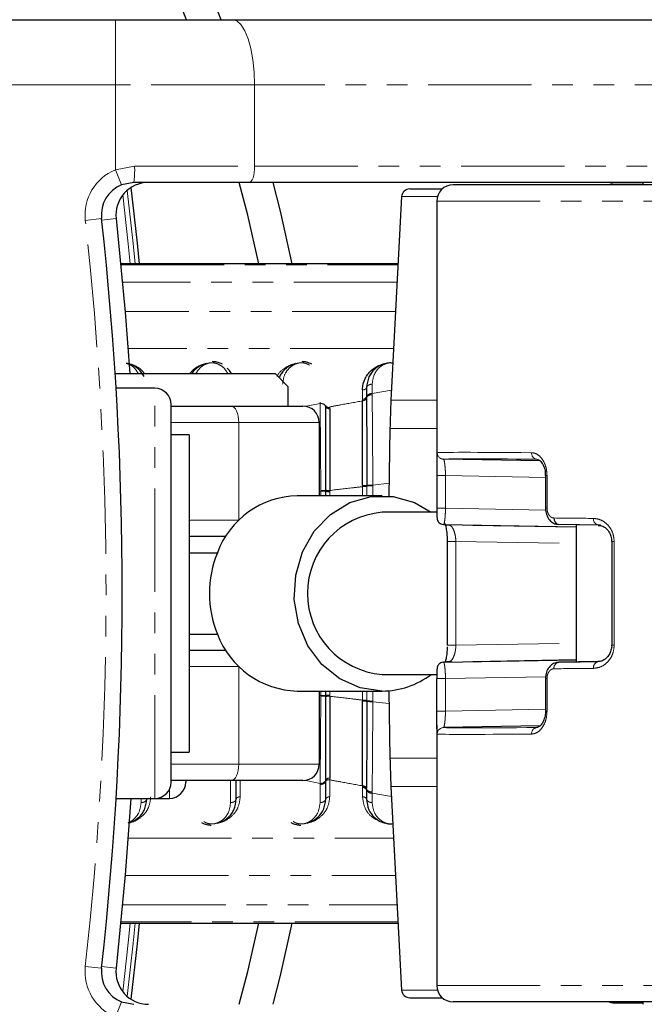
# Paper-space layout 'Inground Anchor' of a CAD drawing. Header units: millimetres. Extents: x 262 to 9484, y 125 to 8141.
# Tile 32 of 53: x 701 to 739, y 6116 to 6176. Entities that reach past the tile are written whole.
import ezdxf

# ---------------------------------------------------------------- set-up
doc = ezdxf.new("R2010")
doc.units = ezdxf.units.MM
doc.linetypes.add('PHANTOM', pattern=[12.7, 6.35, -1.27, 1.27, -1.27, 1.27, -1.27])
doc.layers.add('COMPONENT_GEOMETRY', color=7, linetype='Continuous')
doc.styles.add('SLDTEXTSTYLE0', font='TXT', dxfattribs={"width": 0.75})
doc.dimstyles.new('SLDDIMSTYLE0', dxfattribs={"dimtxt": 50, "dimasz": 3.302, "dimexe": 0, "dimexo": 0.0625, "dimgap": 12.5, "dimtad": 0, "dimtih": 1, "dimtoh": 1, "dimdec": 0, "dimrnd": 1e-09, "dimzin": 12, "dimdsep": 46, "dimtxsty": 'SLDTEXTSTYLE0', "dimsah": 1, "dimcen": 0.09, "dimadec": 0, "dimazin": 3, "dimtfac": 1, "dimtdec": 0, "dimtofl": 0, "dimtmove": 0, "dimatfit": 3, "dimfxl": 1, "dimfrac": 2, "dimtolj": 1, "dimtzin": 12, "dimarcsym": 0})

# ---------------------------------------------------------------- blocks, each defined once
blk = doc.blocks.new('_D_13')
at = {"layer": 'COMPONENT_GEOMETRY', "color": 7}
for p, q in [((519.7, 6139.559), (519.7, 3926.076)), ((4570.646, 6139.559), (4570.646, 3926.076)), ((519.7, 3929.251), (2471.284, 3929.251)), ((4570.646, 3929.251), (2619.062, 3929.251))]:
    blk.add_line(p, q, dxfattribs=at)
for points in [[(519.7, 3929.251), (523.002, 3928.743), (523.002, 3929.759)], [(4570.646, 3929.251), (4567.344, 3929.759), (4567.344, 3928.743)]]:
    blk.add_solid(points, dxfattribs=at)
at = {"layer": 'COMPONENT_GEOMETRY', "color": 7, "insert": (2471.284, 3954.017), "char_height": 50, "attachment_point": 1, "style": 'SLDTEXTSTYLE0'}
blk.add_mtext('4051', dxfattribs=at)

psp = doc.layouts.new('Inground Anchor')

# ---------------------------------------------------------------- linework, layer by layer
at = {"color": 7, "linetype": 'Continuous', "lineweight": 25}
for p, q in [((696.559, 6176.079), (706.783, 6176.079)), ((706.783, 6176.079), (713.966, 6176.079)), ((713.966, 6176.079), (756.374, 6176.079)), ((707.909, 6166.079), (707.158, 6165.932)), ((714.992, 6166.079), (707.909, 6166.079)), ((757.4, 6166.079), (714.992, 6166.079)), ((724.865, 6165.679), (726.866, 6165.679)), ((760.971, 6165.929), (727.528, 6165.929)), ((737.335, 6165.979), (739.191, 6165.979)), ((739.191, 6166.079), (739.191, 6165.929)), ((739.191, 6166.079), (739.191, 6165.929)), ((724.366, 6165.205), (723.71, 6152.7)), ((726.528, 6164.929), (726.528, 6148.917)), ((724.15, 6161.086), (707.111, 6161.086)), ((706.762, 6154.329), (716.6, 6154.329)), ((717.4, 6153.529), (716.6, 6154.329)), ((717.4, 6152.329), (717.4, 6153.529)), ((722.21, 6153.476), (722.21, 6152.902)), ((709.2, 6153.429), (706.818, 6153.429)), ((710.2, 6129.229), (710.2, 6152.429)), ((710.2, 6152.329), (713.903, 6152.329)), ((713.903, 6152.329), (718.3, 6152.329)), ((719.3, 6151.329), (719.3, 6146.829)), ((711.3, 6150.579), (710.2, 6150.579)), ((711.3, 6150.579), (711.3, 6131.079)), ((723.649, 6150.956), (723.577, 6146.811)), ((732.869, 6148.963), (726.945, 6149.073)), ((726.53, 6148.064), (726.53, 6146.064)), ((733.203, 6148.064), (733.203, 6146.064)), ((723.166, 6146.829), (717.954, 6146.829)), ((719.718, 6146.829), (719.718, 6147.089)), ((726.571, 6145.809), (723.166, 6145.809)), ((733.203, 6146.064), (733.203, 6146.064)), ((726.938, 6145.06), (735.091, 6144.91)), ((736.584, 6145.012), (734.02, 6145.06)), ((735.091, 6145.04), (735.091, 6136.617)), ((713.565, 6144.329), (711.3, 6144.329)), ((727.167, 6144.021), (727.167, 6137.636)), ((727.167, 6144.021), (727.167, 6144.021)), ((737.273, 6144.021), (737.273, 6137.636)), ((711.3, 6137.329), (713.565, 6137.329)), ((726.938, 6136.597), (735.091, 6136.747)), ((736.459, 6136.643), (734.02, 6136.597)), ((723.166, 6135.849), (726.531, 6135.849)), ((726.53, 6133.593), (726.53, 6135.593)), ((733.203, 6135.593), (733.203, 6133.593)), ((733.203, 6135.593), (733.204, 6135.593)), ((717.954, 6134.829), (723.166, 6134.829)), ((719.3, 6134.829), (719.3, 6130.329)), ((719.718, 6134.568), (719.718, 6134.829)), ((723.577, 6134.846), (723.649, 6130.701)), ((726.528, 6132.74), (726.528, 6116.729)), ((732.877, 6132.694), (726.945, 6132.584)), ((710.2, 6131.079), (711.3, 6131.079)), ((713.903, 6129.329), (710.2, 6129.329)), ((711.1, 6129.329), (711.1, 6129.229)), ((718.3, 6129.329), (713.903, 6129.329)), ((714.2, 6128.181), (714.2, 6129.329)), ((719.7, 6128.181), (719.7, 6129.279)), ((722.21, 6128.755), (722.21, 6128.181)), ((723.71, 6128.957), (724.366, 6116.452)), ((706.82, 6128.229), (709.2, 6128.229)), ((709.2, 6128.229), (710.1, 6128.229)), ((707.111, 6120.571), (724.15, 6120.571)), ((724.865, 6115.979), (726.866, 6115.979)), ((707.158, 6115.725), (707.909, 6115.579)), ((760.971, 6115.729), (727.528, 6115.729)), ((737.335, 6115.679), (739.191, 6115.679)), ((739.191, 6115.729), (739.191, 6115.579)), ((739.191, 6115.729), (739.191, 6115.579))]:
    psp.add_line(p, q, dxfattribs=at)
at = {"color": 8, "linetype": 'PHANTOM', "lineweight": 18}
for p, q in [((706.783, 6176.079), (706.783, 6172.079)), ((706.783, 6172.079), (696.875, 6172.079)), ((715.334, 6172.079), (706.783, 6172.079)), ((706.783, 6166.859), (706.783, 6172.079)), ((715.334, 6167.079), (715.334, 6172.079)), ((757.742, 6172.079), (715.334, 6172.079)), ((706.783, 6166.859), (707.956, 6167.079)), ((706.783, 6166.859), (707.158, 6165.932)), ((707.956, 6167.079), (715.334, 6167.079)), ((715.334, 6167.079), (757.742, 6167.079)), ((726.567, 6165.205), (724.366, 6165.205)), ((726.528, 6164.929), (761.209, 6164.929)), ((704.927, 6163.746), (705.921, 6163.857)), ((706.821, 6163.857), (705.932, 6163.758)), ((724.15, 6161.086), (707.111, 6161.086)), ((707.118, 6161.014), (724.146, 6161.014)), ((724.091, 6159.959), (707.218, 6159.959)), ((723.996, 6158.154), (707.377, 6158.154)), ((723.876, 6155.867), (707.556, 6155.867)), ((722.555, 6153.683), (722.555, 6153.101)), ((709.2, 6128.229), (709.2, 6153.429)), ((721.964, 6152.76), (721.964, 6153.329)), ((722.21, 6152.902), (722.21, 6152.84)), ((722.555, 6153.101), (723.742, 6153.309)), ((722.555, 6153.101), (722.556, 6153.037)), ((718.397, 6152.309), (719.355, 6152.502)), ((719.355, 6152.502), (719.355, 6152.569)), ((719.701, 6152.312), (719.7, 6152.378)), ((719.947, 6152.287), (719.947, 6152.243)), ((721.964, 6152.656), (721.964, 6152.76)), ((723.71, 6152.7), (726.528, 6152.7)), ((719.947, 6152.243), (719.947, 6152.178)), ((714.354, 6151.329), (710.2, 6151.329)), ((714.354, 6151.329), (714.354, 6145.329)), ((719.3, 6151.329), (714.354, 6151.329)), ((726.528, 6150.956), (723.649, 6150.956)), ((727.06, 6148.064), (726.53, 6148.064)), ((727.06, 6148.064), (733.203, 6147.951)), ((727.06, 6146.064), (727.06, 6148.064)), ((733.203, 6148.064), (733.3, 6148.064)), ((733.3, 6146.064), (733.3, 6148.064)), ((721.964, 6147.386), (721.965, 6147.414)), ((721.965, 6147.414), (721.965, 6147.454)), ((722.228, 6147.468), (722.228, 6147.427)), ((722.228, 6147.427), (722.228, 6147.398)), ((723.591, 6147.595), (722.597, 6147.486)), ((722.597, 6147.486), (722.597, 6147.444)), ((719.4, 6147.109), (719.3, 6147.096)), ((719.4, 6147.109), (719.4, 6147.154)), ((719.4, 6146.829), (719.4, 6147.109)), ((719.718, 6147.134), (719.718, 6147.163)), ((719.718, 6147.089), (719.718, 6147.133)), ((719.946, 6147.149), (719.946, 6147.119)), ((719.946, 6147.119), (719.946, 6147.075)), ((719.946, 6147.075), (719.946, 6146.829)), ((721.964, 6146.829), (721.964, 6147.386)), ((722.228, 6147.398), (722.228, 6146.829)), ((727.06, 6146.064), (726.53, 6146.064)), ((733.21, 6145.951), (727.06, 6146.064)), ((733.203, 6146.064), (733.3, 6146.064)), ((711.3, 6145.329), (714.354, 6145.329)), ((714.354, 6145.329), (714.354, 6145.303)), ((735.091, 6144.89), (727.262, 6145.035)), ((727.697, 6144.021), (727.167, 6144.021)), ((727.697, 6144.021), (735.091, 6143.884)), ((727.697, 6144.021), (727.697, 6137.636)), ((737.273, 6144.021), (737.428, 6144.021)), ((737.428, 6144.021), (737.428, 6137.636)), ((727.697, 6137.636), (735.091, 6137.773)), ((727.697, 6137.636), (727.167, 6137.636)), ((737.273, 6137.636), (737.428, 6137.636)), ((735.091, 6136.767), (727.262, 6136.622)), ((714.354, 6136.329), (711.3, 6136.329)), ((714.354, 6136.354), (714.354, 6136.329)), ((714.354, 6136.329), (714.354, 6130.329)), ((727.06, 6135.593), (726.53, 6135.593)), ((733.221, 6135.707), (727.06, 6135.593)), ((727.06, 6135.593), (727.06, 6133.593)), ((733.204, 6135.593), (733.3, 6135.593)), ((733.3, 6135.593), (733.3, 6133.593)), ((719.946, 6134.829), (719.946, 6134.582)), ((721.964, 6134.271), (721.964, 6134.829)), ((722.228, 6134.829), (722.228, 6134.259)), ((722.597, 6134.829), (722.597, 6134.213)), ((719.4, 6134.548), (719.3, 6134.561)), ((719.4, 6134.503), (719.4, 6134.548)), ((719.718, 6134.524), (719.718, 6134.568)), ((719.718, 6134.494), (719.718, 6134.524)), ((719.946, 6134.582), (719.946, 6134.538)), ((719.946, 6134.538), (719.946, 6134.508)), ((721.965, 6134.244), (721.964, 6134.271)), ((721.965, 6134.203), (721.965, 6134.244)), ((722.228, 6134.259), (722.228, 6134.23)), ((722.228, 6134.23), (722.228, 6134.189)), ((722.597, 6134.213), (722.597, 6134.171)), ((723.591, 6134.062), (722.597, 6134.171)), ((727.06, 6133.593), (726.53, 6133.593)), ((727.06, 6133.593), (733.203, 6133.706)), ((733.3, 6133.593), (733.203, 6133.593)), ((726.528, 6130.701), (723.649, 6130.701)), ((710.2, 6130.329), (714.354, 6130.329)), ((714.354, 6130.329), (719.3, 6130.329)), ((713.855, 6127.974), (713.855, 6129.329)), ((714.447, 6129.329), (714.447, 6128.329)), ((718.397, 6129.348), (719.355, 6129.156)), ((719.7, 6129.279), (719.701, 6129.345)), ((719.947, 6129.479), (719.947, 6129.37)), ((719.947, 6129.37), (719.947, 6128.329)), ((710.1, 6128.229), (710.1, 6128.793)), ((719.355, 6127.974), (719.355, 6129.088)), ((721.964, 6128.959), (721.964, 6129.001)), ((721.964, 6128.897), (721.964, 6128.959)), ((721.964, 6128.329), (721.964, 6128.897)), ((722.21, 6128.86), (722.21, 6128.817)), ((722.21, 6128.817), (722.21, 6128.755)), ((723.71, 6128.957), (726.528, 6128.957)), ((708.355, 6127.974), (708.355, 6128.229)), ((722.556, 6128.621), (722.555, 6128.556)), ((722.555, 6128.556), (723.742, 6128.349)), ((722.555, 6128.556), (722.555, 6127.974)), ((707.556, 6125.791), (723.876, 6125.791)), ((707.377, 6123.503), (723.996, 6123.503)), ((707.218, 6121.698), (724.091, 6121.698)), ((707.111, 6120.571), (724.15, 6120.571)), ((724.146, 6120.643), (707.118, 6120.643)), ((704.927, 6117.911), (705.921, 6117.8)), ((706.821, 6117.8), (705.932, 6117.899)), ((726.528, 6116.729), (761.209, 6116.729)), ((726.567, 6116.452), (724.366, 6116.452)), ((706.783, 6114.798), (707.158, 6115.725))]:
    psp.add_line(p, q, dxfattribs=at)
at = {"color": 8, "linetype": 'PHANTOM', "lineweight": 18, "flags": 128}
for points in [[(713.966, 6176.079), (714.233, 6176.002), (714.489, 6175.774), (714.726, 6175.404), (714.933, 6174.907), (715.103, 6174.301), (715.23, 6173.609), (715.307, 6172.859), (715.334, 6172.079)], [(715.334, 6167.079), (715.327, 6166.884), (715.308, 6166.696), (715.276, 6166.523), (715.234, 6166.371), (715.182, 6166.247), (715.123, 6166.155), (715.058, 6166.098), (714.992, 6166.079)], [(707.501, 6165.592), (707.86, 6162.332), (707.983, 6161.086)], [(707.69, 6161.086), (707.569, 6162.302), (707.239, 6165.318)], [(713.903, 6152.329), (713.991, 6152.309), (714.076, 6152.252), (714.153, 6152.16), (714.222, 6152.036), (714.278, 6151.884), (714.319, 6151.711), (714.345, 6151.524), (714.354, 6151.329)], [(713.903, 6129.329), (713.991, 6129.348), (714.076, 6129.405), (714.153, 6129.497), (714.222, 6129.621), (714.278, 6129.773), (714.319, 6129.946), (714.345, 6130.134), (714.354, 6130.329)], [(707.239, 6116.339), (707.569, 6119.355), (707.69, 6120.571)], [(707.983, 6120.571), (707.86, 6119.326), (707.501, 6116.065)]]:
    psp.add_lwpolyline(points, dxfattribs=at)
at = {"color": 7, "linetype": 'Continuous', "lineweight": 25, "flags": 128}
for points in [[(707.729, 6165.762), (708.104, 6162.356), (708.23, 6161.086)], [(715.583, 6161.086), (714.906, 6164.062), (714.391, 6166.079)], [(716.46, 6166.079), (716.902, 6164.317), (717.627, 6161.086)], [(706.821, 6163.857), (707.38, 6158.116), (707.662, 6154.329)], [(723.166, 6134.829), (721.822, 6135.017), (720.562, 6135.571), (719.466, 6136.455), (718.602, 6137.614), (718.026, 6138.975), (717.772, 6140.452), (717.857, 6141.953), (718.275, 6143.383), (719.001, 6144.653), (719.989, 6145.683), (721.176, 6146.407), (722.488, 6146.781), (723.843, 6146.781), (725.155, 6146.407), (726.18, 6145.809)], [(726.938, 6136.597), (726.861, 6136.588), (726.818, 6136.576)], [(707.718, 6128.229), (707.38, 6123.542), (706.821, 6117.8)], [(708.23, 6120.571), (708.104, 6119.301), (707.729, 6115.895)], [(714.391, 6115.579), (714.906, 6117.595), (715.583, 6120.571)], [(717.627, 6120.571), (716.902, 6117.34), (716.46, 6115.579)]]:
    psp.add_lwpolyline(points, dxfattribs=at)
at = {"color": 7, "linetype": 'Continuous', "lineweight": 25}
for centre, radius, start, end in [((619.7, 6140.829), 100, 20.6403, 339.3597), ((619.7, 6140.829), 98, 21.0814, 338.9186), ((707.909, 6164.079), 2, 112.04166, 186.35649), ((708.809, 6164.079), 2, 90, 186.35649), ((724.865, 6165.179), 0.5, 90, 177), ((727.528, 6164.929), 1, 90, 180), ((737.335, 6165.479), 0.5, 90, 115.84193), ((499.2, 6140.829), 208, 353.64351, 6.35649), ((709.2, 6152.429), 1, 0, 90), ((718.3, 6151.329), 1, 0, 90), ((773.642, 6150.083), 50, 177, 179), ((718.075, 6141.461), 5.369, 91.28485, 159.64484), ((723.576, 6140.829), 4.997, 94.70681, 265.29319), ((726.945, 6145.46), 0.399, 245.26176, 269.07235), ((734.087, 6145.415), 0.361, 172.72817, 259.27056), ((719.144, 6140.829), 6.595, 157.72302, 202.27698), ((718.1, 6140.231), 5.405, 200.61368, 268.45663), ((723.133, 6139.891), 5.063, 270.37442, 307.01307), ((773.642, 6131.574), 50, 181, 183), ((718.3, 6130.329), 1, 270, 0), ((709.2, 6129.229), 1, 270, 0), ((710.1, 6129.229), 1, 270, 0), ((707.909, 6117.579), 2, 173.64351, 247.95834), ((708.809, 6117.579), 2, 173.64351, 270), ((727.528, 6116.729), 1, 180, 270), ((724.865, 6116.479), 0.5, 183, 270), ((737.335, 6116.179), 0.5, 244.15807, 270)]:
    psp.add_arc(centre, radius, start, end, dxfattribs=at)
at = {"color": 8, "linetype": 'PHANTOM', "lineweight": 18}
for centre, radius, start, end in [((707.909, 6164.079), 3, 112.04166, 186.35649), ((702.591, 6166.829), 5.37, 351.96611, 2.66233), ((499.2, 6140.829), 207, 353.64351, 6.35649), ((721.99, 6153), 0.241, 263.77682, 336.05829), ((722.519, 6152.765), 0.338, 83.77682, 156.05829), ((719.395, 6152.166), 0.338, 25.61759, 96.79022), ((719.918, 6152.418), 0.242, 206.04079, 276.883), ((726.952, 6149.473), 0.4, 179.99124, 269.02052), ((732.72, 6149.435), 0.366, 174.07079, 261.52084), ((722.013, 6148.99), 1.537, 268.20123, 278.05155), ((722.526, 6145.105), 2.381, 88.28304, 97.18478), ((719.465, 6145.585), 1.525, 80.42762, 92.43389), ((719.896, 6148.231), 1.082, 260.53807, 272.6216), ((719.9, 6148.164), 1.09, 260.43264, 272.43283), ((722.018, 6149.101), 1.715, 268.21149, 277.03687), ((736.513, 6145.377), 0.354, 170.51852, 254.68342), ((734.087, 6136.243), 0.361, 100.72944, 187.27183), ((736.513, 6136.281), 0.354, 105.31658, 189.48148), ((719.465, 6136.072), 1.525, 267.56611, 279.57238), ((719.9, 6133.493), 1.09, 87.56717, 99.56736), ((719.896, 6133.427), 1.082, 87.3784, 99.46193), ((722.018, 6132.556), 1.715, 82.96313, 91.78851), ((722.013, 6132.667), 1.537, 81.94845, 91.79877), ((722.526, 6136.552), 2.381, 262.81522, 271.71696), ((726.952, 6132.185), 0.4, 90.97948, 180.00876), ((732.72, 6132.222), 0.366, 98.47916, 185.92921), ((719.395, 6129.492), 0.338, 263.20978, 334.38241), ((719.918, 6129.239), 0.242, 83.11699, 153.95921), ((721.989, 6128.76), 0.242, 24.27163, 96.07995), ((721.99, 6128.657), 0.241, 23.94171, 96.22318), ((722.519, 6128.892), 0.338, 203.94171, 276.22318), ((707.909, 6117.579), 3, 173.64351, 247.95834)]:
    psp.add_arc(centre, radius, start, end, dxfattribs=at)
for centre, major_axis, ratio, start_param, end_param in [((754.528, 6149.014), (28, -0.453), 0.005884, 2.484714, 3.100424), ((754.521, 6148.614), (27.6, -0.453), 0.005969, 2.484717, 3.100427), ((754.528, 6145.014), (28, -0.453), 0.005884, 2.286203, 2.408156), ((754.521, 6144.614), (27.6, -0.453), 0.005969, 2.286206, 2.408159), ((754.521, 6137.044), (27.6, 0.453), 0.005969, 3.875026, 3.996979), ((754.528, 6136.644), (28, 0.453), 0.005884, 3.875029, 3.996982), ((754.521, 6133.044), (27.6, 0.453), 0.005969, 3.182759, 3.798469), ((754.528, 6132.644), (28, 0.453), 0.005884, 3.182761, 3.798472)]:
    psp.add_ellipse(centre, major_axis=major_axis, ratio=ratio, start_param=start_param, end_param=end_param, dxfattribs=at)
at = {"color": 7, "linetype": 'Continuous', "lineweight": 25}
for centre, major_axis, start_param, end_param in [((754.521, 6144.614), (27.6, -0.453), 3.176984, 3.298937), ((754.521, 6137.044), (27.6, 0.453), 2.984248, 3.106201)]:
    psp.add_ellipse(centre, major_axis=major_axis, ratio=0.005969, start_param=start_param, end_param=end_param, dxfattribs=at)
for points, knots in [([(708.541, 6154.156), (708.439, 6154.319), (708.269, 6154.593), (707.874, 6154.84), (707.6, 6154.948), (707.468, 6154.96), (707.444, 6154.962)], [0, 0, 0, 0, 0.456921, 0.767867, 0.959152, 1, 1, 1, 1]), ([(712.353, 6154.945), (712.319, 6154.936), (712.158, 6154.893), (711.813, 6154.721), (711.57, 6154.501), (711.475, 6154.334), (711.472, 6154.329)], [0, 0, 0, 0, 0.081369, 0.39528, 0.980228, 1, 1, 1, 1]), ([(713.348, 6154.905), (713.241, 6154.958), (713.056, 6155.05), (712.836, 6155.062), (712.744, 6155.067)], [0, 0, 0, 0, 0.582959, 1, 1, 1, 1]), ([(717.853, 6154.945), (717.819, 6154.936), (717.658, 6154.893), (717.306, 6154.723), (717.039, 6154.43), (716.866, 6154.191), (716.847, 6154.096), (716.845, 6154.084)], [0, 0, 0, 0, 0.0629719, 0.3059102, 0.7586061, 0.968464, 1, 1, 1, 1]), ([(718.848, 6154.905), (718.741, 6154.958), (718.556, 6155.05), (718.336, 6155.062), (718.244, 6155.067)], [0, 0, 0, 0, 0.582959, 1, 1, 1, 1]), ([(721.964, 6153.329), (721.964, 6153.352), (721.967, 6153.593), (722.079, 6154.03), (722.432, 6154.519), (722.885, 6154.801), (723.19, 6154.923), (723.333, 6154.937), (723.344, 6154.938)], [0, 0, 0, 0, 0.034092, 0.345994, 0.646826, 0.854084, 0.988686, 1, 1, 1, 1]), ([(723.829, 6154.973), (723.787, 6154.979), (723.642, 6154.999), (723.381, 6154.96), (723.029, 6154.845), (722.638, 6154.578), (722.291, 6154.114), (722.238, 6153.7), (722.21, 6153.476)], [0, 0, 0, 0, 0.041508, 0.143391, 0.250153, 0.424353, 0.689715, 1, 1, 1, 1]), ([(713.907, 6154.329), (713.855, 6154.417), (713.786, 6154.535), (713.67, 6154.631), (713.641, 6154.655)], [0, 0, 0, 0, 0.746078, 1, 1, 1, 1]), ([(719.718, 6147.163), (719.718, 6147.26), (719.715, 6148.207), (719.711, 6149.536), (719.705, 6151.148), (719.702, 6151.889), (719.701, 6152.312)], [0, 0, 0, 0, 0.051672, 0.505066, 0.717512, 1, 1, 1, 1]), ([(721.965, 6147.454), (721.965, 6147.527), (721.964, 6148.486), (721.964, 6149.822), (721.964, 6151.385), (721.964, 6152.167), (721.964, 6152.59), (721.964, 6152.656)], [0, 0, 0, 0, 0.038421, 0.501138, 0.704054, 0.953619, 1, 1, 1, 1]), ([(722.21, 6152.84), (722.21, 6152.758), (722.212, 6152.311), (722.216, 6151.492), (722.221, 6149.826), (722.225, 6148.448), (722.228, 6147.468)], [0, 0, 0, 0, 0.055685, 0.303138, 0.50423, 1, 1, 1, 1]), ([(719.947, 6152.178), (719.947, 6152.148), (719.947, 6151.75), (719.946, 6150.997), (719.946, 6149.383), (719.946, 6148.072), (719.946, 6147.149)], [0, 0, 0, 0, 0.021195, 0.282969, 0.495586, 1, 1, 1, 1]), ([(726.532, 6149.282), (726.531, 6149.237), (726.527, 6149.117), (726.528, 6148.768), (726.53, 6148.381), (726.53, 6148.142), (726.53, 6148.064)], [0, 0, 0, 0, 0.200944, 0.5335, 0.849233, 1, 1, 1, 1]), ([(732.686, 6149.059), (732.719, 6149.058), (732.785, 6149.057), (732.964, 6148.896), (733.11, 6148.632), (733.197, 6148.335), (733.196, 6148.136), (733.195, 6148.064)], [0, 0, 0, 0, 0.239021, 0.46323, 0.666668, 0.879951, 1, 1, 1, 1]), ([(726.53, 6146.064), (726.53, 6146.034), (726.53, 6145.936), (726.53, 6145.828), (726.531, 6145.773), (726.531, 6145.77)], [0, 0, 0, 0, 0.293007, 0.958254, 1, 1, 1, 1]), ([(726.531, 6145.77), (726.531, 6145.73), (726.532, 6145.618), (726.536, 6145.51), (726.541, 6145.44), (726.552, 6145.368), (726.58, 6145.288), (726.633, 6145.202), (726.703, 6145.131), (726.762, 6145.109), (726.781, 6145.102)], [0, 0, 0, 0, 0.13772, 0.381793, 0.545478, 0.633775, 0.708839, 0.812444, 0.940276, 1, 1, 1, 1]), ([(733.212, 6146.064), (733.21, 6146.022), (733.202, 6145.856), (733.29, 6145.563), (733.483, 6145.273), (733.747, 6145.092), (733.933, 6145.074), (734.019, 6145.066)], [0, 0, 0, 0, 0.082159, 0.32898, 0.593444, 0.813621, 1, 1, 1, 1]), ([(727.026, 6145.109), (727.028, 6145.104), (727.042, 6145.073), (727.087, 6144.91), (727.136, 6144.613), (727.166, 6144.281), (727.164, 6144.085), (727.164, 6144.021)], [0, 0, 0, 0, 0.0488377, 0.2897469, 0.6021616, 0.8698807, 1, 1, 1, 1]), ([(736.442, 6145.009), (736.534, 6145.005), (736.721, 6144.996), (736.993, 6144.784), (737.178, 6144.502), (737.267, 6144.236), (737.265, 6144.076), (737.264, 6144.02)], [0, 0, 0, 0, 0.262738, 0.529198, 0.738317, 0.908061, 1, 1, 1, 1]), ([(711.3, 6143.329), (711.512, 6143.329), (712.089, 6143.329), (712.672, 6143.329), (713.041, 6143.329)], [0, 0, 0, 0, 0.366291, 1, 1, 1, 1]), ([(711.3, 6138.329), (711.512, 6138.329), (712.089, 6138.329), (712.672, 6138.329), (713.041, 6138.329)], [0, 0, 0, 0, 0.366291, 1, 1, 1, 1]), ([(727.162, 6137.546), (727.162, 6137.478), (727.16, 6137.279), (727.127, 6136.978), (727.085, 6136.74), (727.063, 6136.671), (727.059, 6136.659)], [0, 0, 0, 0, 0.180362, 0.533424, 0.916142, 1, 1, 1, 1]), ([(737.271, 6137.636), (737.272, 6137.631), (737.282, 6137.53), (737.237, 6137.323), (737.121, 6137.048), (736.921, 6136.81), (736.671, 6136.647), (736.504, 6136.641), (736.423, 6136.637)], [0, 0, 0, 0, 0.00821, 0.166547, 0.333583, 0.531421, 0.774882, 1, 1, 1, 1]), ([(726.819, 6136.574), (726.785, 6136.561), (726.719, 6136.535), (726.644, 6136.466), (726.593, 6136.393), (726.564, 6136.326), (726.55, 6136.275), (726.544, 6136.235), (726.537, 6136.175), (726.534, 6136.082), (726.531, 6135.902), (726.53, 6135.726), (726.53, 6135.624), (726.53, 6135.593)], [0, 0, 0, 0, 0.078691, 0.156184, 0.2223, 0.277849, 0.321457, 0.360493, 0.418109, 0.594488, 0.774867, 0.932549, 1, 1, 1, 1]), ([(734.016, 6136.586), (733.933, 6136.58), (733.754, 6136.568), (733.512, 6136.404), (733.321, 6136.152), (733.21, 6135.863), (733.216, 6135.667), (733.219, 6135.593)], [0, 0, 0, 0, 0.180237, 0.391966, 0.613017, 0.85466, 1, 1, 1, 1]), ([(719.701, 6129.345), (719.701, 6129.377), (719.702, 6129.785), (719.706, 6130.556), (719.712, 6132.207), (719.716, 6133.55), (719.718, 6134.494)], [0, 0, 0, 0, 0.022107, 0.283651, 0.496206, 1, 1, 1, 1]), ([(719.946, 6134.508), (719.946, 6134.415), (719.946, 6133.494), (719.946, 6132.199), (719.946, 6130.622), (719.947, 6129.895), (719.947, 6129.479)], [0, 0, 0, 0, 0.050673, 0.503819, 0.716324, 1, 1, 1, 1]), ([(721.964, 6129.001), (721.964, 6129.068), (721.964, 6129.491), (721.964, 6130.273), (721.964, 6131.9), (721.964, 6133.246), (721.965, 6134.203)], [0, 0, 0, 0, 0.0466064, 0.2962956, 0.499313, 1, 1, 1, 1]), ([(722.228, 6134.189), (722.228, 6134.114), (722.225, 6133.134), (722.221, 6131.767), (722.216, 6130.166), (722.212, 6129.363), (722.211, 6128.928), (722.21, 6128.86)], [0, 0, 0, 0, 0.038183, 0.500666, 0.703622, 0.953369, 1, 1, 1, 1]), ([(726.529, 6132.495), (726.529, 6132.504), (726.526, 6132.594), (726.528, 6132.894), (726.53, 6133.276), (726.53, 6133.515), (726.53, 6133.593)], [0, 0, 0, 0, 0.047595, 0.443972, 0.820299, 1, 1, 1, 1]), ([(733.2, 6133.592), (733.201, 6133.578), (733.21, 6133.449), (733.164, 6133.202), (733.055, 6132.904), (732.897, 6132.689), (732.75, 6132.591), (732.697, 6132.591), (732.673, 6132.591)], [0, 0, 0, 0, 0.023937, 0.2137916, 0.4082424, 0.6109283, 0.8241186, 1, 1, 1, 1]), ([(707.555, 6126.717), (707.571, 6126.719), (707.719, 6126.742), (708.003, 6126.887), (708.336, 6127.156), (708.628, 6127.597), (708.673, 6127.96), (708.7, 6128.181)], [0, 0, 0, 0, 0.019593, 0.174111, 0.402339, 0.637038, 1, 1, 1, 1]), ([(713.058, 6126.713), (713.091, 6126.721), (713.252, 6126.765), (713.602, 6126.935), (713.885, 6127.223), (714.138, 6127.655), (714.174, 6127.96), (714.2, 6128.181)], [0, 0, 0, 0, 0.0414369, 0.2012956, 0.4991793, 0.6372704, 1, 1, 1, 1]), ([(718.558, 6126.713), (718.591, 6126.721), (718.752, 6126.765), (719.102, 6126.935), (719.385, 6127.223), (719.638, 6127.655), (719.674, 6127.96), (719.7, 6128.181)], [0, 0, 0, 0, 0.041437, 0.201296, 0.499179, 0.63727, 1, 1, 1, 1]), ([(722.21, 6128.181), (722.237, 6127.96), (722.287, 6127.561), (722.616, 6127.106), (722.994, 6126.828), (723.361, 6126.7), (723.642, 6126.658), (723.789, 6126.678), (723.83, 6126.683)], [0, 0, 0, 0, 0.30587, 0.554704, 0.73129, 0.855194, 0.959996, 1, 1, 1, 1]), ([(712.062, 6126.752), (712.17, 6126.699), (712.354, 6126.607), (712.575, 6126.595), (712.667, 6126.59)], [0, 0, 0, 0, 0.582959, 1, 1, 1, 1]), ([(717.562, 6126.752), (717.67, 6126.699), (717.854, 6126.607), (718.075, 6126.595), (718.167, 6126.59)], [0, 0, 0, 0, 0.582959, 1, 1, 1, 1])]:
    psp.add_open_spline(points, degree=3, knots=knots, dxfattribs=at)
at = {"color": 8, "linetype": 'PHANTOM', "lineweight": 18}
for points, knots in [([(708.189, 6154.329), (708.108, 6154.459), (707.974, 6154.676), (707.691, 6154.885), (707.505, 6154.941), (707.445, 6154.959)], [0, 0, 0, 0, 0.507087, 0.841264, 1, 1, 1, 1]), ([(707.445, 6154.951), (707.495, 6154.947), (707.678, 6154.933), (708.018, 6154.805), (708.369, 6154.606), (708.506, 6154.406), (708.558, 6154.329)], [0, 0, 0, 0, 0.097436, 0.355754, 0.751941, 1, 1, 1, 1]), ([(711.336, 6154.329), (711.457, 6154.465), (711.659, 6154.694), (712.031, 6154.863), (712.222, 6154.913), (712.262, 6154.924)], [0, 0, 0, 0, 0.536909, 0.901806, 1, 1, 1, 1]), ([(713.689, 6154.329), (713.609, 6154.46), (713.477, 6154.679), (713.172, 6154.889), (712.911, 6154.983), (712.684, 6155.005), (712.459, 6154.972), (712.216, 6154.874), (711.927, 6154.667), (711.796, 6154.459), (711.714, 6154.329)], [0, 0, 0, 0, 0.211131, 0.350207, 0.437597, 0.506092, 0.574437, 0.663676, 0.789162, 1, 1, 1, 1]), ([(716.706, 6154.167), (716.723, 6154.196), (716.839, 6154.405), (717.133, 6154.672), (717.531, 6154.863), (717.722, 6154.913), (717.762, 6154.924)], [0, 0, 0, 0, 0.087955, 0.617141, 0.918818, 1, 1, 1, 1]), ([(718.703, 6154.844), (718.676, 6154.863), (718.592, 6154.926), (718.409, 6154.982), (718.184, 6155.005), (717.959, 6154.972), (717.715, 6154.875), (717.43, 6154.665), (717.133, 6154.272), (717.084, 6153.903), (717.055, 6153.683)], [0, 0, 0, 0, 0.039867, 0.126673, 0.194708, 0.262596, 0.351237, 0.475884, 0.688008, 1, 1, 1, 1]), ([(723.83, 6154.983), (723.782, 6154.99), (723.666, 6155.005), (723.459, 6154.971), (723.216, 6154.875), (722.93, 6154.664), (722.633, 6154.272), (722.584, 6153.903), (722.555, 6153.683)], [0, 0, 0, 0, 0.057028, 0.136523, 0.240319, 0.386276, 0.634666, 1, 1, 1, 1]), ([(722.21, 6153.476), (722.216, 6153.495), (722.233, 6153.544), (722.302, 6153.615), (722.418, 6153.672), (722.509, 6153.679), (722.555, 6153.683)], [0, 0, 0, 0, 0.161092, 0.440728, 0.720364, 1, 1, 1, 1]), ([(722.21, 6152.84), (722.216, 6152.857), (722.233, 6152.904), (722.302, 6152.971), (722.418, 6153.026), (722.51, 6153.033), (722.556, 6153.036)], [0, 0, 0, 0, 0.160996, 0.440664, 0.720332, 1, 1, 1, 1]), ([(722.556, 6153.037), (722.561, 6152.506), (722.568, 6151.699), (722.583, 6149.855), (722.591, 6148.495), (722.597, 6147.486)], [0, 0, 0, 0, 0.331863, 0.504238, 1, 1, 1, 1]), ([(719.4, 6147.154), (719.399, 6147.293), (719.394, 6147.934), (719.387, 6148.916), (719.379, 6149.964), (719.369, 6151.162), (719.361, 6151.933), (719.355, 6152.502)], [0, 0, 0, 0, 0.071059, 0.328707, 0.508594, 0.637825, 1, 1, 1, 1]), ([(719.7, 6152.378), (719.708, 6152.36), (719.724, 6152.323), (719.782, 6152.279), (719.859, 6152.249), (719.917, 6152.245), (719.947, 6152.243)], [0, 0, 0, 0, 0.249999, 0.499999, 0.749999, 1, 1, 1, 1]), ([(719.947, 6152.287), (720.173, 6152.33), (720.845, 6152.455), (721.517, 6152.576), (721.964, 6152.656)], [0, 0, 0, 0, 0.336526, 1, 1, 1, 1]), ([(722.21, 6152.84), (722.202, 6152.817), (722.187, 6152.771), (722.128, 6152.715), (722.052, 6152.673), (721.993, 6152.661), (721.964, 6152.656)], [0, 0, 0, 0, 0.250067, 0.500079, 0.75005, 1, 1, 1, 1]), ([(726.552, 6149.473), (726.545, 6149.463), (726.536, 6149.448), (726.533, 6149.319), (726.532, 6149.282)], [0, 0, 0, 0, 0.712154, 1, 1, 1, 1]), ([(733.3, 6148.064), (733.29, 6148.216), (733.27, 6148.52), (733.114, 6148.926), (732.886, 6149.246), (732.619, 6149.439), (732.437, 6149.462), (732.356, 6149.473)], [0, 0, 0, 0, 0.199752, 0.399876, 0.607041, 0.826549, 1, 1, 1, 1]), ([(727.06, 6148.064), (727.059, 6148.12), (727.057, 6148.291), (727.04, 6148.572), (727.008, 6148.846), (726.972, 6149.034), (726.954, 6149.06), (726.945, 6149.073)], [0, 0, 0, 0, 0.100508, 0.312181, 0.53761, 0.768432, 1, 1, 1, 1]), ([(722.597, 6147.444), (722.551, 6147.444), (722.459, 6147.444), (722.336, 6147.439), (722.259, 6147.433), (722.236, 6147.429), (722.228, 6147.427)], [0, 0, 0, 0, 0.279621, 0.559243, 0.838864, 1, 1, 1, 1]), ([(722.597, 6147.444), (722.597, 6147.344), (722.597, 6147.139), (722.597, 6146.934), (722.597, 6146.829)], [0, 0, 0, 0, 0.486157, 1, 1, 1, 1]), ([(719.718, 6147.133), (719.715, 6147.135), (719.704, 6147.14), (719.644, 6147.147), (719.535, 6147.153), (719.445, 6147.154), (719.4, 6147.155)], [0, 0, 0, 0, 0.161023, 0.440682, 0.720341, 1, 1, 1, 1]), ([(721.964, 6147.386), (721.764, 6147.363), (721.091, 6147.286), (720.419, 6147.206), (719.946, 6147.149)], [0, 0, 0, 0, 0.297159, 1, 1, 1, 1]), ([(726.938, 6145.06), (726.951, 6145.073), (726.978, 6145.099), (727.015, 6145.294), (727.044, 6145.574), (727.057, 6145.85), (727.059, 6146.014), (727.06, 6146.064)], [0, 0, 0, 0, 0.229764, 0.461988, 0.689005, 0.904491, 1, 1, 1, 1]), ([(733.729, 6145.46), (733.689, 6145.465), (733.602, 6145.476), (733.48, 6145.56), (733.38, 6145.696), (733.313, 6145.87), (733.304, 6145.999), (733.3, 6146.064)], [0, 0, 0, 0, 0.18302, 0.400043, 0.604373, 0.802384, 1, 1, 1, 1]), ([(727.697, 6144.021), (727.697, 6144.043), (727.695, 6144.158), (727.679, 6144.297), (727.635, 6144.529), (727.552, 6144.772), (727.409, 6144.988), (727.311, 6145.019), (727.262, 6145.035)], [0, 0, 0, 0, 0.0375523, 0.1925426, 0.2353011, 0.4739942, 0.7354998, 1, 1, 1, 1]), ([(737.428, 6144.021), (737.416, 6144.163), (737.392, 6144.447), (737.21, 6144.831), (736.939, 6145.149), (736.578, 6145.383), (736.305, 6145.417), (736.164, 6145.435)], [0, 0, 0, 0, 0.178374, 0.356819, 0.547919, 0.766995, 1, 1, 1, 1]), ([(727.697, 6137.636), (727.697, 6137.614), (727.695, 6137.499), (727.679, 6137.36), (727.635, 6137.129), (727.552, 6136.885), (727.409, 6136.669), (727.311, 6136.638), (727.262, 6136.622)], [0, 0, 0, 0, 0.0375523, 0.1925426, 0.2353011, 0.4739942, 0.7354998, 1, 1, 1, 1]), ([(737.428, 6137.636), (737.416, 6137.494), (737.392, 6137.21), (737.21, 6136.826), (736.939, 6136.508), (736.578, 6136.274), (736.305, 6136.24), (736.164, 6136.222)], [0, 0, 0, 0, 0.178374, 0.356819, 0.547919, 0.766995, 1, 1, 1, 1]), ([(726.938, 6136.597), (726.951, 6136.584), (726.978, 6136.558), (727.015, 6136.363), (727.044, 6136.083), (727.057, 6135.808), (727.059, 6135.643), (727.06, 6135.593)], [0, 0, 0, 0, 0.229764, 0.461988, 0.689005, 0.904491, 1, 1, 1, 1]), ([(733.729, 6136.197), (733.689, 6136.192), (733.602, 6136.182), (733.48, 6136.098), (733.38, 6135.961), (733.313, 6135.788), (733.304, 6135.658), (733.3, 6135.593)], [0, 0, 0, 0, 0.18302, 0.400043, 0.604373, 0.802384, 1, 1, 1, 1]), ([(719.4, 6134.548), (719.4, 6134.585), (719.4, 6134.678), (719.4, 6134.772), (719.4, 6134.829)], [0, 0, 0, 0, 0.389424, 1, 1, 1, 1]), ([(719.355, 6129.156), (719.361, 6129.726), (719.369, 6130.499), (719.379, 6131.698), (719.387, 6132.746), (719.394, 6133.727), (719.399, 6134.366), (719.4, 6134.503)], [0, 0, 0, 0, 0.363104, 0.492334, 0.672218, 0.929868, 1, 1, 1, 1]), ([(719.718, 6134.524), (719.715, 6134.522), (719.704, 6134.517), (719.644, 6134.51), (719.535, 6134.504), (719.445, 6134.503), (719.4, 6134.503)], [0, 0, 0, 0, 0.161031, 0.440687, 0.720344, 1, 1, 1, 1]), ([(721.964, 6134.271), (721.764, 6134.294), (721.091, 6134.371), (720.419, 6134.451), (719.946, 6134.508)], [0, 0, 0, 0, 0.297159, 1, 1, 1, 1]), ([(722.597, 6134.213), (722.551, 6134.213), (722.459, 6134.213), (722.336, 6134.218), (722.259, 6134.224), (722.236, 6134.229), (722.228, 6134.23)], [0, 0, 0, 0, 0.279621, 0.559243, 0.838864, 1, 1, 1, 1]), ([(722.597, 6134.171), (722.596, 6134.011), (722.593, 6133.349), (722.586, 6132.347), (722.579, 6131.303), (722.569, 6130.046), (722.561, 6129.234), (722.556, 6128.621)], [0, 0, 0, 0, 0.078702, 0.324589, 0.496687, 0.620034, 1, 1, 1, 1]), ([(727.06, 6133.593), (727.059, 6133.538), (727.057, 6133.366), (727.04, 6133.085), (727.008, 6132.811), (726.972, 6132.623), (726.954, 6132.597), (726.945, 6132.584)], [0, 0, 0, 0, 0.100508, 0.312181, 0.53761, 0.768432, 1, 1, 1, 1]), ([(733.3, 6133.593), (733.29, 6133.441), (733.27, 6133.138), (733.114, 6132.731), (732.886, 6132.411), (732.619, 6132.218), (732.437, 6132.195), (732.356, 6132.185)], [0, 0, 0, 0, 0.199752, 0.399876, 0.607041, 0.826549, 1, 1, 1, 1]), ([(726.552, 6132.185), (726.545, 6132.2), (726.533, 6132.228), (726.531, 6132.41), (726.529, 6132.495)], [0, 0, 0, 0, 0.53209, 1, 1, 1, 1]), ([(719.355, 6129.088), (719.401, 6129.091), (719.493, 6129.098), (719.609, 6129.151), (719.677, 6129.216), (719.694, 6129.262), (719.7, 6129.279)], [0, 0, 0, 0, 0.279617, 0.559234, 0.838851, 1, 1, 1, 1]), ([(719.947, 6129.37), (719.917, 6129.372), (719.859, 6129.375), (719.782, 6129.356), (719.724, 6129.323), (719.708, 6129.293), (719.7, 6129.279)], [0, 0, 0, 0, 0.249976, 0.499962, 0.749967, 1, 1, 1, 1]), ([(719.947, 6129.37), (720.173, 6129.328), (720.845, 6129.202), (721.517, 6129.082), (721.964, 6129.001)], [0, 0, 0, 0, 0.3365034, 1, 1, 1, 1]), ([(719.355, 6129.088), (719.355, 6129.088), (719.355, 6129.111), (719.355, 6129.133), (719.355, 6129.156)], [0, 0, 0, 0, 0.0095779, 1, 1, 1, 1]), ([(722.556, 6128.621), (722.51, 6128.624), (722.418, 6128.631), (722.302, 6128.686), (722.233, 6128.753), (722.216, 6128.8), (722.21, 6128.817)], [0, 0, 0, 0, 0.279684, 0.559369, 0.839055, 1, 1, 1, 1]), ([(708.947, 6128.329), (708.917, 6128.093), (708.869, 6127.704), (708.547, 6127.229), (708.171, 6126.929), (707.813, 6126.76), (707.606, 6126.731), (707.555, 6126.724)], [0, 0, 0, 0, 0.340189, 0.562867, 0.787172, 0.948054, 1, 1, 1, 1]), ([(708.355, 6127.974), (708.401, 6127.978), (708.493, 6127.985), (708.609, 6128.043), (708.677, 6128.113), (708.694, 6128.163), (708.7, 6128.181)], [0, 0, 0, 0, 0.279636, 0.559272, 0.838908, 1, 1, 1, 1]), ([(714.447, 6128.329), (714.418, 6128.093), (714.379, 6127.767), (714.103, 6127.302), (713.781, 6126.984), (713.38, 6126.794), (713.189, 6126.744), (713.148, 6126.734)], [0, 0, 0, 0, 0.35082, 0.485426, 0.783992, 0.954198, 1, 1, 1, 1]), ([(713.855, 6127.974), (713.901, 6127.978), (713.993, 6127.985), (714.109, 6128.043), (714.177, 6128.113), (714.194, 6128.163), (714.2, 6128.181)], [0, 0, 0, 0, 0.279636, 0.559272, 0.838908, 1, 1, 1, 1]), ([(719.947, 6128.329), (719.918, 6128.093), (719.879, 6127.767), (719.603, 6127.302), (719.281, 6126.984), (718.88, 6126.794), (718.689, 6126.744), (718.648, 6126.734)], [0, 0, 0, 0, 0.35082, 0.485426, 0.783992, 0.954198, 1, 1, 1, 1]), ([(719.355, 6127.974), (719.401, 6127.978), (719.493, 6127.985), (719.609, 6128.043), (719.677, 6128.113), (719.694, 6128.163), (719.7, 6128.181)], [0, 0, 0, 0, 0.279636, 0.559272, 0.838908, 1, 1, 1, 1]), ([(722.809, 6126.924), (722.694, 6126.995), (722.378, 6127.19), (722.052, 6127.668), (721.995, 6128.095), (721.964, 6128.329)], [0, 0, 0, 0, 0.207898, 0.566321, 1, 1, 1, 1]), ([(722.555, 6127.974), (722.509, 6127.978), (722.418, 6127.985), (722.302, 6128.043), (722.233, 6128.113), (722.216, 6128.163), (722.21, 6128.181)], [0, 0, 0, 0, 0.279636, 0.559272, 0.838908, 1, 1, 1, 1]), ([(707.556, 6126.737), (707.59, 6126.749), (707.735, 6126.8), (707.976, 6126.997), (708.279, 6127.383), (708.327, 6127.754), (708.355, 6127.974)], [0, 0, 0, 0, 0.056154, 0.237467, 0.545947, 1, 1, 1, 1]), ([(712.207, 6126.813), (712.234, 6126.794), (712.319, 6126.732), (712.502, 6126.676), (712.726, 6126.652), (712.952, 6126.685), (713.195, 6126.783), (713.48, 6126.992), (713.777, 6127.385), (713.826, 6127.754), (713.855, 6127.974)], [0, 0, 0, 0, 0.039867, 0.126673, 0.194708, 0.262596, 0.351237, 0.475884, 0.688008, 1, 1, 1, 1]), ([(717.707, 6126.813), (717.734, 6126.794), (717.819, 6126.732), (718.002, 6126.676), (718.226, 6126.652), (718.452, 6126.685), (718.695, 6126.783), (718.98, 6126.992), (719.277, 6127.385), (719.326, 6127.754), (719.355, 6127.974)], [0, 0, 0, 0, 0.039867, 0.126673, 0.194708, 0.262596, 0.351237, 0.475884, 0.688008, 1, 1, 1, 1]), ([(722.555, 6127.974), (722.581, 6127.766), (722.628, 6127.396), (722.926, 6126.991), (723.238, 6126.767), (723.499, 6126.676), (723.694, 6126.652), (723.796, 6126.669), (723.83, 6126.675)], [0, 0, 0, 0, 0.345246, 0.615753, 0.7775, 0.879136, 0.958796, 1, 1, 1, 1])]:
    psp.add_open_spline(points, degree=3, knots=knots, dxfattribs=at)
for points in [[(722.21, 6153.476), (722.202, 6153.456), (722.187, 6153.416), (722.128, 6153.368), (722.051, 6153.335), (721.993, 6153.331), (721.964, 6153.329)], [(721.965, 6147.414), (721.994, 6147.414), (722.053, 6147.414), (722.133, 6147.417), (722.197, 6147.421), (722.218, 6147.425), (722.228, 6147.427)], [(719.718, 6147.133), (719.724, 6147.131), (719.734, 6147.128), (719.787, 6147.123), (719.859, 6147.12), (719.917, 6147.12), (719.946, 6147.12)], [(719.718, 6134.524), (719.724, 6134.526), (719.734, 6134.529), (719.787, 6134.534), (719.859, 6134.537), (719.917, 6134.538), (719.946, 6134.538)], [(721.965, 6134.243), (721.994, 6134.243), (722.053, 6134.243), (722.133, 6134.24), (722.197, 6134.236), (722.218, 6134.232), (722.228, 6134.23)], [(721.964, 6128.959), (721.993, 6128.957), (722.051, 6128.953), (722.128, 6128.921), (722.187, 6128.875), (722.202, 6128.836), (722.21, 6128.817)], [(714.447, 6128.329), (714.418, 6128.326), (714.359, 6128.322), (714.282, 6128.289), (714.224, 6128.241), (714.208, 6128.201), (714.2, 6128.181)], [(719.947, 6128.329), (719.918, 6128.326), (719.859, 6128.322), (719.782, 6128.289), (719.724, 6128.241), (719.708, 6128.201), (719.7, 6128.181)], [(721.964, 6128.329), (721.993, 6128.326), (722.051, 6128.322), (722.128, 6128.289), (722.187, 6128.241), (722.202, 6128.201), (722.21, 6128.181)]]:
    psp.add_open_spline(points, degree=3, dxfattribs=at)

# ---------------------------------------------------------------- dimensions: what is measured, and where the dimension line sits
at = {"layer": 'COMPONENT_GEOMETRY', "color": 7}
dim = psp.add_linear_dim(base=(4570.646, 3929.251), p1=(519.7, 6140.829), p2=(4570.646, 6140.829), angle=0, dimstyle='SLDDIMSTYLE0', dxfattribs=at)
dim.commit()
dim.dimension.update_dxf_attribs({"geometry": '_D_13', "text_midpoint": (2545.173, 3929.251), "dimtype": 160})

doc.saveas('drawing.dxf')
